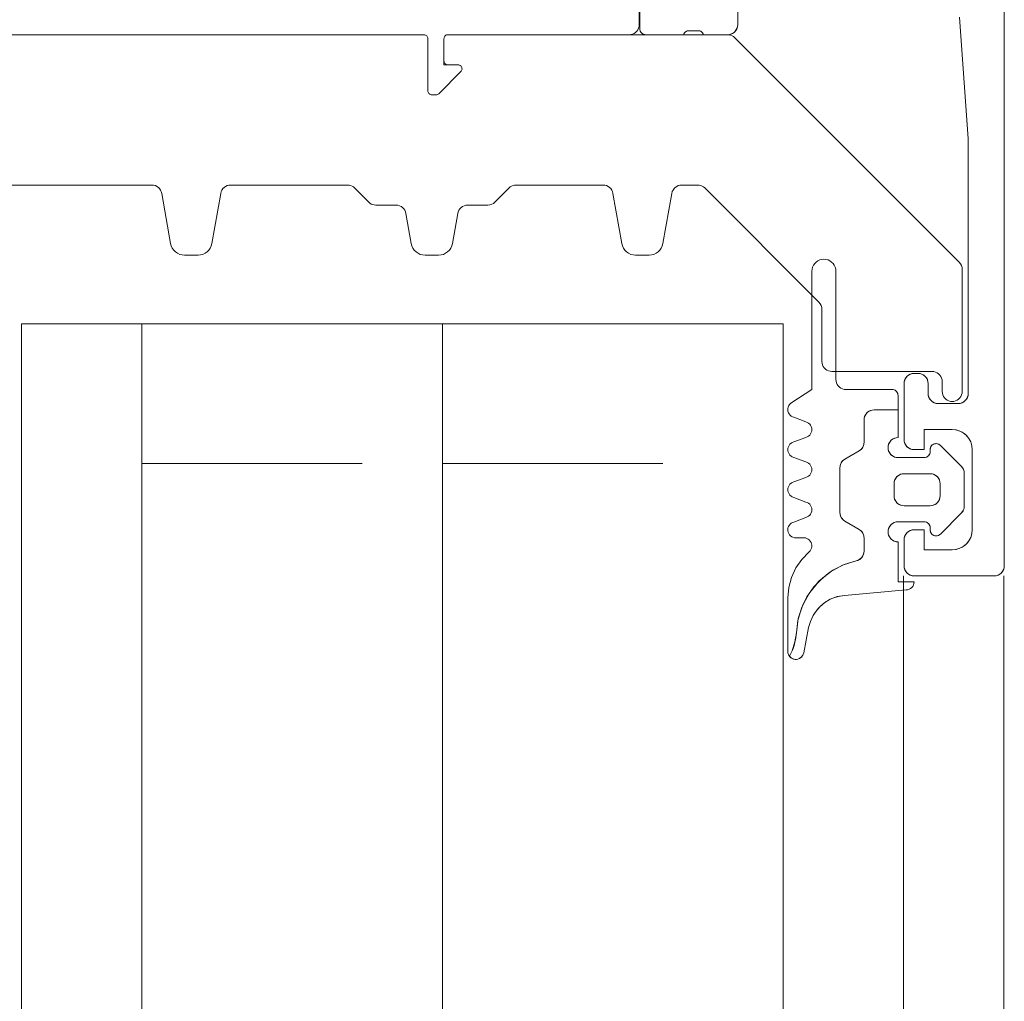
# Model space of a CAD drawing. Header units: metres. Extents: x 69 to 122.5, y -21.4 to -4.6.
# Tile 16 of 250: x 72.3733 to 72.4224, y -18.0636 to -18.0146. Entities that reach past the tile are written whole.
import ezdxf

# ---------------------------------------------------------------- set-up
doc = ezdxf.new("R2010")
doc.units = ezdxf.units.M
doc.header["$LTSCALE"] = 0.02
doc.linetypes.add('gestrichelt - 01', pattern=[2, 1, -1])
doc.layers.add('032_Metallarbeiten-Fenster', color=7, linetype='Continuous', lineweight=5)

msp = doc.modelspace()

# ---------------------------------------------------------------- linework, layer by layer
at = {"layer": '032_Metallarbeiten-Fenster', "linetype": 'gestrichelt - 01', "lineweight": 5}
for p, q in [((72.390387, -18.036715), (72.379387, -18.036715)), ((72.405387, -18.036715), (72.394387, -18.036715))]:
    msp.add_line(p, q, dxfattribs=at)
at = {"layer": '032_Metallarbeiten-Fenster', "color": 8, "linetype": 'gestrichelt - 01', "lineweight": 5, "true_color": 0x808080}
for p, q in [((72.417387, -18.042327), (72.417387, -18.994486)), ((72.422387, -18.042327), (72.422387, -18.995264))]:
    msp.add_line(p, q, dxfattribs=at)
at = {"layer": '032_Metallarbeiten-Fenster', "linetype": 'gestrichelt - 01', "lineweight": 5}
for points in [[(72.422416, -17.996827), (72.422416, -18.041827), (72.422416, -18.041827), (72.422408, -18.041914), (72.422386, -18.041998), (72.422349, -18.042077), (72.422299, -18.042149), (72.422237, -18.04221), (72.422166, -18.04226), (72.422087, -18.042297), (72.422003, -18.04232), (72.421916, -18.042327), (72.417916, -18.042327), (72.417916, -18.042327), (72.417829, -18.04232), (72.417745, -18.042297), (72.417666, -18.04226), (72.417594, -18.04221), (72.417533, -18.042149), (72.417483, -18.042077), (72.417446, -18.041998), (72.417423, -18.041914), (72.417416, -18.041827), (72.417416, -18.040527), (72.417416, -18.040527), (72.417423, -18.040441), (72.417446, -18.040356), (72.417483, -18.040277), (72.417533, -18.040206), (72.417594, -18.040144), (72.417666, -18.040094), (72.417745, -18.040058), (72.417829, -18.040035), (72.417916, -18.040027), (72.418416, -18.040027), (72.418416, -18.041027), (72.419816, -18.041027), (72.419816, -18.041027), (72.419989, -18.041012), (72.420158, -18.040967), (72.420316, -18.040893), (72.420459, -18.040793), (72.420582, -18.04067), (72.420682, -18.040527), (72.420756, -18.040369), (72.420801, -18.040201), (72.420816, -18.040027), (72.420816, -18.036027), (72.420816, -18.036027), (72.420801, -18.035854), (72.420756, -18.035685), (72.420682, -18.035527), (72.420582, -18.035385), (72.420459, -18.035261), (72.420316, -18.035161), (72.420158, -18.035088), (72.419989, -18.035043), (72.419816, -18.035027), (72.418416, -18.035027), (72.418416, -18.036027), (72.417916, -18.036027), (72.417916, -18.036027), (72.417829, -18.03602), (72.417745, -18.035997), (72.417666, -18.03596), (72.417594, -18.03591), (72.417533, -18.035849), (72.417483, -18.035777), (72.417446, -18.035698), (72.417423, -18.035614), (72.417416, -18.035527), (72.417416, -18.032727), (72.417416, -18.032727), (72.417423, -18.032641), (72.417446, -18.032556), (72.417483, -18.032477), (72.417533, -18.032406), (72.417594, -18.032344), (72.417666, -18.032294), (72.417745, -18.032258), (72.417829, -18.032235), (72.417916, -18.032227), (72.418116, -18.032227), (72.418116, -18.032227), (72.418203, -18.032235), (72.418287, -18.032258), (72.418366, -18.032294), (72.418437, -18.032344), (72.418499, -18.032406), (72.418549, -18.032477), (72.418586, -18.032556), (72.418608, -18.032641), (72.418616, -18.032727), (72.418616, -18.033227), (72.418616, -18.033227), (72.418623, -18.033314), (72.418646, -18.033398), (72.418683, -18.033477), (72.418733, -18.033549), (72.418794, -18.03361), (72.418866, -18.03366), (72.418945, -18.033697), (72.419029, -18.03372), (72.419116, -18.033727), (72.420116, -18.033727), (72.420116, -18.033727), (72.420203, -18.03372), (72.420287, -18.033697), (72.420366, -18.03366), (72.420437, -18.03361), (72.420499, -18.033549), (72.420549, -18.033477), (72.420586, -18.033398), (72.420608, -18.033314), (72.420616, -18.033227), (72.420616, -18.020527), (72.420182, -18.014456)], [(72.422416, -17.996827), (72.422416, -18.041827), (72.422406, -18.041925), (72.422378, -18.042019), (72.422332, -18.042105), (72.422269, -18.042181), (72.422194, -18.042243), (72.422107, -18.042289), (72.422013, -18.042318), (72.421916, -18.042327), (72.417916, -18.042327), (72.417818, -18.042318), (72.417724, -18.042289), (72.417638, -18.042243), (72.417562, -18.042181), (72.4175, -18.042105), (72.417454, -18.042019), (72.417425, -18.041925), (72.417416, -18.041827), (72.417416, -18.040527), (72.417425, -18.04043), (72.417454, -18.040336), (72.4175, -18.04025), (72.417562, -18.040174), (72.417638, -18.040112), (72.417724, -18.040065), (72.417818, -18.040037), (72.417916, -18.040027), (72.418416, -18.040027), (72.418416, -18.041027), (72.419816, -18.041027), (72.420011, -18.041008), (72.420199, -18.040951), (72.420371, -18.040859), (72.420523, -18.040734), (72.420647, -18.040583), (72.42074, -18.04041), (72.420797, -18.040222), (72.420816, -18.040027), (72.420816, -18.036027), (72.420797, -18.035832), (72.42074, -18.035645), (72.420647, -18.035472), (72.420523, -18.03532), (72.420371, -18.035196), (72.420199, -18.035104), (72.420011, -18.035047), (72.419816, -18.035027), (72.418416, -18.035027), (72.418416, -18.036027), (72.417916, -18.036027), (72.417818, -18.036018), (72.417724, -18.035989), (72.417638, -18.035943), (72.417562, -18.035881), (72.4175, -18.035805), (72.417454, -18.035719), (72.417425, -18.035625), (72.417416, -18.035527), (72.417416, -18.032727), (72.417425, -18.03263), (72.417454, -18.032536), (72.4175, -18.03245), (72.417562, -18.032374), (72.417638, -18.032312), (72.417724, -18.032265), (72.417818, -18.032237), (72.417916, -18.032227), (72.418116, -18.032227), (72.418213, -18.032237), (72.418307, -18.032265), (72.418394, -18.032312), (72.418469, -18.032374), (72.418532, -18.03245), (72.418578, -18.032536), (72.418606, -18.03263), (72.418616, -18.032727), (72.418616, -18.033227), (72.418625, -18.033325), (72.418654, -18.033419), (72.4187, -18.033505), (72.418762, -18.033581), (72.418838, -18.033643), (72.418924, -18.033689), (72.419018, -18.033718), (72.419116, -18.033727), (72.420116, -18.033727), (72.420213, -18.033718), (72.420307, -18.033689), (72.420394, -18.033643), (72.420469, -18.033581), (72.420532, -18.033505), (72.420578, -18.033419), (72.420606, -18.033325), (72.420616, -18.033227), (72.420616, -18.020527), (72.420182, -18.014456)], [(72.404206, -18.014017), (72.404206, -18.014827), (72.404206, -18.014827), (72.404198, -18.014914), (72.404176, -18.014998), (72.404139, -18.015077), (72.404089, -18.015149), (72.404027, -18.01521), (72.403956, -18.01526), (72.403877, -18.015297), (72.403793, -18.01532), (72.403706, -18.015327), (72.394666, -18.015327), (72.394666, -18.015327), (72.394631, -18.01533), (72.394597, -18.015339), (72.394566, -18.015354), (72.394537, -18.015374), (72.394513, -18.015399), (72.394493, -18.015427), (72.394478, -18.015459), (72.394469, -18.015493), (72.394466, -18.015527), (72.394466, -18.016627), (72.394466, -18.016627), (72.394469, -18.016662), (72.394478, -18.016696), (72.394493, -18.016727), (72.394513, -18.016756), (72.394537, -18.016781), (72.394566, -18.016801), (72.394597, -18.016815), (72.394631, -18.016824), (72.394666, -18.016827), (72.395166, -18.016827), (72.395166, -18.016827), (72.395202, -18.016831), (72.395237, -18.01684), (72.395269, -18.016856), (72.395298, -18.016878), (72.395323, -18.016904), (72.395343, -18.016934), (72.395357, -18.016968), (72.395364, -18.017003), (72.395365, -18.017039), (72.39536, -18.017075), (72.395348, -18.017109), (72.39533, -18.017141), (72.395307, -18.017169), (72.394207, -18.018269), (72.394207, -18.018269), (72.394177, -18.018294), (72.394142, -18.018312), (72.394105, -18.018324), (72.394066, -18.018327), (72.393866, -18.018327), (72.393866, -18.018327), (72.393831, -18.018324), (72.393797, -18.018315), (72.393766, -18.018301), (72.393737, -18.018281), (72.393713, -18.018256), (72.393693, -18.018227), (72.393678, -18.018196), (72.393669, -18.018162), (72.393666, -18.018127), (72.393666, -18.015527), (72.393666, -18.015527), (72.393662, -18.015488), (72.393651, -18.015451), (72.393632, -18.015416), (72.393607, -18.015386), (72.393577, -18.015361), (72.393542, -18.015343), (72.393505, -18.015331), (72.393466, -18.015327), (72.358866, -18.015327)], [(72.404206, -18.014017), (72.404206, -18.014827), (72.404206, -18.014827), (72.404198, -18.014914), (72.404176, -18.014998), (72.404139, -18.015077), (72.404089, -18.015149), (72.404027, -18.01521), (72.403956, -18.01526), (72.403877, -18.015297), (72.403793, -18.01532), (72.403706, -18.015327), (72.394666, -18.015327), (72.394666, -18.015327), (72.394631, -18.01533), (72.394597, -18.015339), (72.394566, -18.015354), (72.394537, -18.015374), (72.394513, -18.015399), (72.394493, -18.015427), (72.394478, -18.015459), (72.394469, -18.015493), (72.394466, -18.015527), (72.394466, -18.016627), (72.394466, -18.016627), (72.394469, -18.016662), (72.394478, -18.016696), (72.394493, -18.016727), (72.394513, -18.016756), (72.394537, -18.016781), (72.394566, -18.016801), (72.394597, -18.016815), (72.394631, -18.016824), (72.394666, -18.016827), (72.395166, -18.016827), (72.395166, -18.016827), (72.395202, -18.016831), (72.395237, -18.01684), (72.395269, -18.016856), (72.395298, -18.016878), (72.395323, -18.016904), (72.395343, -18.016934), (72.395357, -18.016968), (72.395364, -18.017003), (72.395365, -18.017039), (72.39536, -18.017075), (72.395348, -18.017109), (72.39533, -18.017141), (72.395307, -18.017169), (72.394207, -18.018269), (72.394207, -18.018269), (72.394177, -18.018294), (72.394142, -18.018312), (72.394105, -18.018324), (72.394066, -18.018327), (72.393866, -18.018327), (72.393866, -18.018327), (72.393831, -18.018324), (72.393797, -18.018315), (72.393766, -18.018301), (72.393737, -18.018281), (72.393713, -18.018256), (72.393693, -18.018227), (72.393678, -18.018196), (72.393669, -18.018162), (72.393666, -18.018127), (72.393666, -18.015527), (72.393666, -18.015527), (72.393662, -18.015488), (72.393651, -18.015451), (72.393632, -18.015416), (72.393607, -18.015386), (72.393577, -18.015361), (72.393542, -18.015343), (72.393505, -18.015331), (72.393466, -18.015327), (72.358866, -18.015327)], [(72.409116, -18.014027), (72.409116, -18.014827), (72.409116, -18.014827), (72.409108, -18.014914), (72.409086, -18.014998), (72.409049, -18.015077), (72.408999, -18.015149), (72.408937, -18.01521), (72.408866, -18.01526), (72.408787, -18.015297), (72.408703, -18.01532), (72.408616, -18.015327), (72.407416, -18.015327), (72.407416, -18.015327), (72.407397, -18.015279), (72.407369, -18.015235), (72.407333, -18.015197), (72.407291, -18.015167), (72.407245, -18.015144), (72.407194, -18.015131), (72.407143, -18.015127), (72.406689, -18.015127), (72.406689, -18.015127), (72.406637, -18.015131), (72.406587, -18.015144), (72.40654, -18.015167), (72.406498, -18.015197), (72.406463, -18.015235), (72.406435, -18.015279), (72.406416, -18.015327), (72.404536, -18.015327), (72.404536, -18.015327), (72.404484, -18.015323), (72.404433, -18.015309), (72.404386, -18.015287), (72.404343, -18.015257), (72.404306, -18.01522), (72.404276, -18.015177), (72.404254, -18.01513), (72.40424, -18.015079), (72.404236, -18.015027), (72.404236, -18.014047)], [(72.409116, -18.014027), (72.409116, -18.014827), (72.409106, -18.014925), (72.409078, -18.015019), (72.409032, -18.015105), (72.408969, -18.015181), (72.408894, -18.015243), (72.408807, -18.015289), (72.408713, -18.015318), (72.408616, -18.015327), (72.407416, -18.015327), (72.407399, -18.015285), (72.407376, -18.015246), (72.407347, -18.015211), (72.407313, -18.015181), (72.407274, -18.015157), (72.407232, -18.01514), (72.407188, -18.01513), (72.407143, -18.015127), (72.406689, -18.015127), (72.406644, -18.01513), (72.406599, -18.01514), (72.406557, -18.015157), (72.406519, -18.015181), (72.406484, -18.015211), (72.406455, -18.015246), (72.406432, -18.015285), (72.406416, -18.015327), (72.404536, -18.015327), (72.404477, -18.015322), (72.404421, -18.015305), (72.404369, -18.015277), (72.404324, -18.01524), (72.404286, -18.015194), (72.404259, -18.015142), (72.404242, -18.015086), (72.404236, -18.015027), (72.404236, -18.014047)], [(72.358866, -18.015327), (72.393466, -18.015327), (72.393466, -18.015327), (72.393505, -18.015331), (72.393542, -18.015343), (72.393577, -18.015361), (72.393607, -18.015386), (72.393632, -18.015416), (72.393651, -18.015451), (72.393662, -18.015488), (72.393666, -18.015527), (72.393666, -18.018127), (72.393666, -18.018127), (72.393669, -18.018162), (72.393678, -18.018196), (72.393693, -18.018227), (72.393713, -18.018256), (72.393737, -18.018281), (72.393766, -18.018301), (72.393797, -18.018315), (72.393831, -18.018324), (72.393866, -18.018327), (72.394066, -18.018327), (72.394066, -18.018327), (72.394105, -18.018324), (72.394142, -18.018312), (72.394177, -18.018294), (72.394207, -18.018269), (72.395307, -18.017169), (72.395307, -18.017169), (72.39533, -18.017141), (72.395348, -18.017109), (72.39536, -18.017075), (72.395365, -18.017039), (72.395364, -18.017003), (72.395357, -18.016968), (72.395343, -18.016934), (72.395323, -18.016904), (72.395298, -18.016878), (72.395269, -18.016856), (72.395237, -18.01684), (72.395202, -18.016831), (72.395166, -18.016827), (72.394466, -18.016827), (72.394466, -18.015527), (72.394466, -18.015527), (72.394469, -18.015493), (72.394478, -18.015459), (72.394493, -18.015427), (72.394513, -18.015399), (72.394537, -18.015374), (72.394566, -18.015354), (72.394597, -18.015339), (72.394631, -18.01533), (72.394666, -18.015327), (72.40861, -18.015327), (72.40861, -18.015327), (72.408688, -18.015334), (72.408765, -18.015352), (72.408837, -18.015382), (72.408904, -18.015423), (72.408964, -18.015474), (72.420171, -18.026681), (72.420171, -18.026681), (72.420233, -18.026757), (72.420279, -18.026843), (72.420308, -18.026937), (72.420317, -18.027034), (72.420317, -18.033127), (72.420317, -18.033127), (72.42031, -18.033214), (72.420287, -18.033298), (72.42025, -18.033377), (72.4202, -18.033449), (72.420139, -18.03351), (72.420067, -18.03356), (72.419988, -18.033597), (72.419904, -18.03362), (72.419817, -18.033627), (72.419817, -18.033627), (72.41973, -18.03362), (72.419646, -18.033597), (72.419567, -18.03356), (72.419496, -18.03351), (72.419434, -18.033449), (72.419384, -18.033377), (72.419347, -18.033298), (72.419325, -18.033214), (72.419317, -18.033127), (72.419317, -18.032627), (72.419317, -18.032627), (72.41931, -18.03254), (72.419287, -18.032456), (72.41925, -18.032377), (72.4192, -18.032306), (72.419139, -18.032244), (72.419067, -18.032194), (72.418988, -18.032157), (72.418904, -18.032135), (72.418817, -18.032127), (72.413817, -18.032127), (72.413817, -18.032127), (72.41373, -18.03212), (72.413646, -18.032097), (72.413567, -18.03206), (72.413496, -18.03201), (72.413434, -18.031949), (72.413384, -18.031877), (72.413347, -18.031798), (72.413325, -18.031714), (72.413317, -18.031627), (72.413317, -18.029027), (72.413317, -18.029027), (72.413308, -18.028929), (72.413279, -18.028836), (72.413233, -18.028749), (72.413171, -18.028673), (72.407471, -18.022974), (72.407471, -18.022974), (72.407412, -18.022923), (72.407345, -18.022882), (72.407272, -18.022852), (72.407196, -18.022834), (72.407118, -18.022827), (72.406324, -18.022827), (72.406324, -18.022827), (72.406237, -18.022835), (72.406153, -18.022858), (72.406074, -18.022894), (72.406002, -18.022944), (72.405941, -18.023006), (72.405891, -18.023077), (72.405854, -18.023156), (72.405831, -18.023241), (72.405389, -18.025749), (72.405389, -18.025749), (72.405357, -18.025867), (72.405306, -18.025977), (72.405236, -18.026077), (72.40515, -18.026164), (72.40505, -18.026234), (72.404939, -18.026285), (72.404821, -18.026317), (72.4047, -18.026327), (72.404022, -18.026327), (72.404022, -18.026327), (72.4039, -18.026317), (72.403782, -18.026285), (72.403672, -18.026234), (72.403572, -18.026164), (72.403485, -18.026077), (72.403415, -18.025977), (72.403364, -18.025867), (72.403332, -18.025749), (72.40289, -18.023241), (72.40289, -18.023241), (72.402867, -18.023156), (72.402831, -18.023077), (72.402781, -18.023006), (72.402719, -18.022944), (72.402648, -18.022894), (72.402569, -18.022858), (72.402484, -18.022835), (72.402398, -18.022827), (72.398068, -18.022827), (72.398068, -18.022827), (72.39799, -18.022834), (72.397913, -18.022852), (72.397841, -18.022882), (72.397774, -18.022923), (72.397714, -18.022974), (72.397007, -18.023681), (72.397007, -18.023681), (72.396931, -18.023743), (72.396845, -18.023789), (72.396751, -18.023818), (72.396654, -18.023827), (72.395647, -18.023827), (72.395647, -18.023827), (72.39556, -18.023835), (72.395476, -18.023858), (72.395397, -18.023894), (72.395326, -18.023944), (72.395264, -18.024006), (72.395214, -18.024077), (72.395177, -18.024156), (72.395155, -18.024241), (72.394889, -18.025749), (72.394889, -18.025749), (72.394857, -18.025867), (72.394806, -18.025977), (72.394736, -18.026077), (72.39465, -18.026164), (72.39455, -18.026234), (72.394439, -18.026285), (72.394321, -18.026317), (72.3942, -18.026327), (72.393522, -18.026327), (72.393522, -18.026327), (72.3934, -18.026317), (72.393282, -18.026285), (72.393172, -18.026234), (72.393072, -18.026164), (72.392985, -18.026077), (72.392915, -18.025977), (72.392864, -18.025867), (72.392832, -18.025749), (72.392566, -18.024241), (72.392566, -18.024241), (72.392544, -18.024156), (72.392507, -18.024077), (72.392457, -18.024006), (72.392395, -18.023944), (72.392324, -18.023894), (72.392245, -18.023858), (72.392161, -18.023835), (72.392074, -18.023827), (72.391068, -18.023827), (72.391068, -18.023827), (72.39099, -18.023821), (72.390913, -18.023803), (72.390841, -18.023773), (72.390774, -18.023732), (72.390714, -18.023681), (72.390007, -18.022974), (72.390007, -18.022974), (72.389947, -18.022923), (72.389881, -18.022882), (72.389808, -18.022852), (72.389732, -18.022834), (72.389654, -18.022827), (72.383824, -18.022827), (72.383824, -18.022827), (72.383737, -18.022835), (72.383653, -18.022858), (72.383574, -18.022894), (72.383502, -18.022944), (72.383441, -18.023006), (72.383391, -18.023077), (72.383354, -18.023156), (72.383331, -18.023241), (72.382889, -18.025749), (72.382889, -18.025749), (72.382857, -18.025867), (72.382806, -18.025977), (72.382736, -18.026077), (72.38265, -18.026164), (72.38255, -18.026234), (72.382439, -18.026285), (72.382321, -18.026317), (72.3822, -18.026327), (72.381522, -18.026327), (72.381522, -18.026327), (72.3814, -18.026317), (72.381282, -18.026285), (72.381172, -18.026234), (72.381072, -18.026164), (72.380985, -18.026077), (72.380915, -18.025977), (72.380864, -18.025867), (72.380832, -18.025749), (72.38039, -18.023241), (72.38039, -18.023241), (72.380367, -18.023156), (72.380331, -18.023077), (72.380281, -18.023006), (72.380219, -18.022944), (72.380148, -18.022894), (72.380069, -18.022858), (72.379984, -18.022835), (72.379898, -18.022827), (72.371824, -18.022827)], [(72.358866, -18.015327), (72.393466, -18.015327), (72.393466, -18.015327), (72.393505, -18.015331), (72.393542, -18.015343), (72.393577, -18.015361), (72.393607, -18.015386), (72.393632, -18.015416), (72.393651, -18.015451), (72.393662, -18.015488), (72.393666, -18.015527), (72.393666, -18.018127), (72.393666, -18.018127), (72.393669, -18.018162), (72.393678, -18.018196), (72.393693, -18.018227), (72.393713, -18.018256), (72.393737, -18.018281), (72.393766, -18.018301), (72.393797, -18.018315), (72.393831, -18.018324), (72.393866, -18.018327), (72.394066, -18.018327), (72.394066, -18.018327), (72.394105, -18.018324), (72.394142, -18.018312), (72.394177, -18.018294), (72.394207, -18.018269), (72.395307, -18.017169), (72.395307, -18.017169), (72.39533, -18.017141), (72.395348, -18.017109), (72.39536, -18.017075), (72.395365, -18.017039), (72.395364, -18.017003), (72.395357, -18.016968), (72.395343, -18.016934), (72.395323, -18.016904), (72.395298, -18.016878), (72.395269, -18.016856), (72.395237, -18.01684), (72.395202, -18.016831), (72.395166, -18.016827), (72.394466, -18.016827), (72.394466, -18.015527), (72.394466, -18.015527), (72.394469, -18.015493), (72.394478, -18.015459), (72.394493, -18.015427), (72.394513, -18.015399), (72.394537, -18.015374), (72.394566, -18.015354), (72.394597, -18.015339), (72.394631, -18.01533), (72.394666, -18.015327), (72.40861, -18.015327), (72.40861, -18.015327), (72.408688, -18.015334), (72.408765, -18.015352), (72.408837, -18.015382), (72.408904, -18.015423), (72.408964, -18.015474), (72.420171, -18.026681), (72.420171, -18.026681), (72.420233, -18.026757), (72.420279, -18.026843), (72.420308, -18.026937), (72.420317, -18.027034), (72.420317, -18.033127), (72.420317, -18.033127), (72.42031, -18.033214), (72.420287, -18.033298), (72.42025, -18.033377), (72.4202, -18.033449), (72.420139, -18.03351), (72.420067, -18.03356), (72.419988, -18.033597), (72.419904, -18.03362), (72.419817, -18.033627), (72.419817, -18.033627), (72.41973, -18.03362), (72.419646, -18.033597), (72.419567, -18.03356), (72.419496, -18.03351), (72.419434, -18.033449), (72.419384, -18.033377), (72.419347, -18.033298), (72.419325, -18.033214), (72.419317, -18.033127), (72.419317, -18.032627), (72.419317, -18.032627), (72.41931, -18.03254), (72.419287, -18.032456), (72.41925, -18.032377), (72.4192, -18.032306), (72.419139, -18.032244), (72.419067, -18.032194), (72.418988, -18.032157), (72.418904, -18.032135), (72.418817, -18.032127), (72.413817, -18.032127), (72.413817, -18.032127), (72.41373, -18.03212), (72.413646, -18.032097), (72.413567, -18.03206), (72.413496, -18.03201), (72.413434, -18.031949), (72.413384, -18.031877), (72.413347, -18.031798), (72.413325, -18.031714), (72.413317, -18.031627), (72.413317, -18.029027), (72.413317, -18.029027), (72.413308, -18.028929), (72.413279, -18.028836), (72.413233, -18.028749), (72.413171, -18.028673), (72.407471, -18.022974), (72.407471, -18.022974), (72.407412, -18.022923), (72.407345, -18.022882), (72.407272, -18.022852), (72.407196, -18.022834), (72.407118, -18.022827), (72.406324, -18.022827), (72.406324, -18.022827), (72.406237, -18.022835), (72.406153, -18.022858), (72.406074, -18.022894), (72.406002, -18.022944), (72.405941, -18.023006), (72.405891, -18.023077), (72.405854, -18.023156), (72.405831, -18.023241), (72.405389, -18.025749), (72.405389, -18.025749), (72.405357, -18.025867), (72.405306, -18.025977), (72.405236, -18.026077), (72.40515, -18.026164), (72.40505, -18.026234), (72.404939, -18.026285), (72.404821, -18.026317), (72.4047, -18.026327), (72.404022, -18.026327), (72.404022, -18.026327), (72.4039, -18.026317), (72.403782, -18.026285), (72.403672, -18.026234), (72.403572, -18.026164), (72.403485, -18.026077), (72.403415, -18.025977), (72.403364, -18.025867), (72.403332, -18.025749), (72.40289, -18.023241), (72.40289, -18.023241), (72.402867, -18.023156), (72.402831, -18.023077), (72.402781, -18.023006), (72.402719, -18.022944), (72.402648, -18.022894), (72.402569, -18.022858), (72.402484, -18.022835), (72.402398, -18.022827), (72.398068, -18.022827), (72.398068, -18.022827), (72.39799, -18.022834), (72.397913, -18.022852), (72.397841, -18.022882), (72.397774, -18.022923), (72.397714, -18.022974), (72.397007, -18.023681), (72.397007, -18.023681), (72.396931, -18.023743), (72.396845, -18.023789), (72.396751, -18.023818), (72.396654, -18.023827), (72.395647, -18.023827), (72.395647, -18.023827), (72.39556, -18.023835), (72.395476, -18.023858), (72.395397, -18.023894), (72.395326, -18.023944), (72.395264, -18.024006), (72.395214, -18.024077), (72.395177, -18.024156), (72.395155, -18.024241), (72.394889, -18.025749), (72.394889, -18.025749), (72.394857, -18.025867), (72.394806, -18.025977), (72.394736, -18.026077), (72.39465, -18.026164), (72.39455, -18.026234), (72.394439, -18.026285), (72.394321, -18.026317), (72.3942, -18.026327), (72.393522, -18.026327), (72.393522, -18.026327), (72.3934, -18.026317), (72.393282, -18.026285), (72.393172, -18.026234), (72.393072, -18.026164), (72.392985, -18.026077), (72.392915, -18.025977), (72.392864, -18.025867), (72.392832, -18.025749), (72.392566, -18.024241), (72.392566, -18.024241), (72.392544, -18.024156), (72.392507, -18.024077), (72.392457, -18.024006), (72.392395, -18.023944), (72.392324, -18.023894), (72.392245, -18.023858), (72.392161, -18.023835), (72.392074, -18.023827), (72.391068, -18.023827), (72.391068, -18.023827), (72.39099, -18.023821), (72.390913, -18.023803), (72.390841, -18.023773), (72.390774, -18.023732), (72.390714, -18.023681), (72.390007, -18.022974), (72.390007, -18.022974), (72.389947, -18.022923), (72.389881, -18.022882), (72.389808, -18.022852), (72.389732, -18.022834), (72.389654, -18.022827), (72.383824, -18.022827), (72.383824, -18.022827), (72.383737, -18.022835), (72.383653, -18.022858), (72.383574, -18.022894), (72.383502, -18.022944), (72.383441, -18.023006), (72.383391, -18.023077), (72.383354, -18.023156), (72.383331, -18.023241), (72.382889, -18.025749), (72.382889, -18.025749), (72.382857, -18.025867), (72.382806, -18.025977), (72.382736, -18.026077), (72.38265, -18.026164), (72.38255, -18.026234), (72.382439, -18.026285), (72.382321, -18.026317), (72.3822, -18.026327), (72.381522, -18.026327), (72.381522, -18.026327), (72.3814, -18.026317), (72.381282, -18.026285), (72.381172, -18.026234), (72.381072, -18.026164), (72.380985, -18.026077), (72.380915, -18.025977), (72.380864, -18.025867), (72.380832, -18.025749), (72.38039, -18.023241), (72.38039, -18.023241), (72.380367, -18.023156), (72.380331, -18.023077), (72.380281, -18.023006), (72.380219, -18.022944), (72.380148, -18.022894), (72.380069, -18.022858), (72.379984, -18.022835), (72.379898, -18.022827), (72.371824, -18.022827)], [(72.411387, -19.009327), (72.411387, -18.029754), (72.373387, -18.029754), (72.373387, -19.009327)], [(72.417116, -18.034048), (72.415918, -18.034048), (72.415918, -18.034048), (72.415831, -18.034056), (72.415747, -18.034078), (72.415668, -18.034115), (72.415597, -18.034165), (72.415535, -18.034227), (72.415485, -18.034298), (72.415448, -18.034377), (72.415426, -18.034461), (72.415418, -18.034548), (72.415418, -18.035659), (72.415418, -18.035659), (72.415411, -18.035746), (72.415388, -18.03583), (72.415351, -18.035909), (72.415301, -18.035981), (72.41524, -18.036042), (72.415168, -18.036092), (72.414468, -18.036497), (72.414468, -18.036497), (72.414397, -18.036547), (72.414335, -18.036608), (72.414285, -18.03668), (72.414248, -18.036759), (72.414226, -18.036843), (72.414218, -18.03693), (72.414218, -18.039167), (72.414218, -18.039167), (72.414226, -18.039253), (72.414248, -18.039338), (72.414285, -18.039417), (72.414335, -18.039488), (72.414397, -18.03955), (72.414468, -18.0396), (72.415168, -18.040004), (72.415168, -18.040004), (72.41524, -18.040054), (72.415301, -18.040115), (72.415351, -18.040187), (72.415388, -18.040266), (72.415411, -18.04035), (72.415418, -18.040437), (72.415418, -18.041088), (72.415418, -18.041088), (72.415409, -18.041185), (72.415381, -18.041277), (72.415336, -18.041363), (72.415275, -18.041439), (72.415201, -18.041501), (72.415116, -18.041548), (72.415023, -18.041577), (72.415023, -18.041577), (72.414343, -18.041799), (72.413716, -18.042144), (72.413164, -18.0426), (72.412708, -18.043151), (72.412363, -18.043778), (72.412141, -18.044458), (72.41205, -18.045168), (72.41205, -18.045168), (72.411974, -18.045624), (72.411838, -18.046066), (72.411701, -18.046338)]]:
    msp.add_lwpolyline(points, dxfattribs=at)
for points in [[(72.417116, -18.033327), (72.417111, -18.033275), (72.417098, -18.033225), (72.417076, -18.033177), (72.417046, -18.033135), (72.417009, -18.033098), (72.416966, -18.033068), (72.416918, -18.033046), (72.416868, -18.033032), (72.416816, -18.033027), (72.414516, -18.033027), (72.414516, -18.033027), (72.41443, -18.03302), (72.414345, -18.032997), (72.414266, -18.03296), (72.414195, -18.03291), (72.414133, -18.032849), (72.414083, -18.032777), (72.414047, -18.032698), (72.414024, -18.032614), (72.414016, -18.032527), (72.414016, -18.027127), (72.414016, -18.027127), (72.414007, -18.027023), (72.41398, -18.026922), (72.413936, -18.026827), (72.413876, -18.026741), (72.413802, -18.026668), (72.413716, -18.026608), (72.413622, -18.026563), (72.413521, -18.026536), (72.413416, -18.026527), (72.413416, -18.026527), (72.413312, -18.026536), (72.413211, -18.026563), (72.413116, -18.026608), (72.413031, -18.026668), (72.412957, -18.026741), (72.412897, -18.026827), (72.412853, -18.026922), (72.412826, -18.027023), (72.412816, -18.027127), (72.412816, -18.033027), (72.411816, -18.033681), (72.411816, -18.033681), (72.411757, -18.033723), (72.411706, -18.033774), (72.411666, -18.033834), (72.411637, -18.033901), (72.41162, -18.033971), (72.411616, -18.034044), (72.411626, -18.034115), (72.411648, -18.034184), (72.411682, -18.034248), (72.411728, -18.034305), (72.411782, -18.034352), (72.411845, -18.034389), (72.411912, -18.034414), (72.41252, -18.034641), (72.41252, -18.034641), (72.41259, -18.034667), (72.412654, -18.034706), (72.412709, -18.034755), (72.412755, -18.034815), (72.412788, -18.034881), (72.412809, -18.034953), (72.412816, -18.035027), (72.412816, -18.035027), (72.412809, -18.035102), (72.412788, -18.035174), (72.412755, -18.03524), (72.412709, -18.035299), (72.412654, -18.035349), (72.41259, -18.035388), (72.41252, -18.035414), (72.411912, -18.035641), (72.411912, -18.035641), (72.411842, -18.035667), (72.411778, -18.035706), (72.411723, -18.035755), (72.411677, -18.035815), (72.411644, -18.035881), (72.411623, -18.035953), (72.411616, -18.036027), (72.411616, -18.036027), (72.411623, -18.036102), (72.411644, -18.036174), (72.411677, -18.03624), (72.411723, -18.036299), (72.411778, -18.036349), (72.411842, -18.036388), (72.411912, -18.036414), (72.41252, -18.036641), (72.41252, -18.036641), (72.41259, -18.036667), (72.412654, -18.036706), (72.412709, -18.036755), (72.412755, -18.036815), (72.412788, -18.036881), (72.412809, -18.036953), (72.412816, -18.037027), (72.412816, -18.037027), (72.412809, -18.037102), (72.412788, -18.037174), (72.412755, -18.03724), (72.412709, -18.037299), (72.412654, -18.037349), (72.41259, -18.037388), (72.41252, -18.037414), (72.411912, -18.037641), (72.411912, -18.037641), (72.411842, -18.037667), (72.411778, -18.037706), (72.411723, -18.037755), (72.411677, -18.037815), (72.411644, -18.037881), (72.411623, -18.037953), (72.411616, -18.038027), (72.411616, -18.038027), (72.411623, -18.038102), (72.411644, -18.038174), (72.411677, -18.03824), (72.411723, -18.038299), (72.411778, -18.038349), (72.411842, -18.038388), (72.411912, -18.038414), (72.41252, -18.038641), (72.41252, -18.038641), (72.41259, -18.038667), (72.412654, -18.038706), (72.412709, -18.038755), (72.412755, -18.038815), (72.412788, -18.038881), (72.412809, -18.038953), (72.412816, -18.039027), (72.412816, -18.039027), (72.412809, -18.039102), (72.412788, -18.039174), (72.412755, -18.03924), (72.412709, -18.039299), (72.412654, -18.039349), (72.41259, -18.039388), (72.41252, -18.039414), (72.411912, -18.039641), (72.411912, -18.039641), (72.411845, -18.039666), (72.411783, -18.039702), (72.411729, -18.039749), (72.411683, -18.039805), (72.411649, -18.039868), (72.411626, -18.039937), (72.411616, -18.040008), (72.411619, -18.04008), (72.411619, -18.04008), (72.411635, -18.04015), (72.411663, -18.040216), (72.411703, -18.040276), (72.411752, -18.040328), (72.41181, -18.04037), (72.411875, -18.040402), (72.411944, -18.040421), (72.412016, -18.040427), (72.412416, -18.040427), (72.412416, -18.040427), (72.412491, -18.040434), (72.412563, -18.040455), (72.412629, -18.040489), (72.412689, -18.040535), (72.412738, -18.040591), (72.412777, -18.040655), (72.412803, -18.040725), (72.412815, -18.040799), (72.412813, -18.040874), (72.412798, -18.040947), (72.412769, -18.041016), (72.412727, -18.041079), (72.412675, -18.041132), (72.412675, -18.041132), (72.412309, -18.041502), (72.412013, -18.041928), (72.411795, -18.0424), (72.411661, -18.042902), (72.411616, -18.04342), (72.411616, -18.046092), (72.411616, -18.046092), (72.411623, -18.046165), (72.411643, -18.046236), (72.411675, -18.046302), (72.41172, -18.046361), (72.411774, -18.046411), (72.411836, -18.04645), (72.411905, -18.046476), (72.411977, -18.04649), (72.411977, -18.04649), (72.412051, -18.046491), (72.412123, -18.046477), (72.412192, -18.046451), (72.412255, -18.046413), (72.41231, -18.046363), (72.412355, -18.046305), (72.412388, -18.046239), (72.412409, -18.046168), (72.412654, -18.044907), (72.412654, -18.044907), (72.412757, -18.044554), (72.412924, -18.044225), (72.413148, -18.043932), (72.413421, -18.043686), (72.413736, -18.043494), (72.41408, -18.043363), (72.414442, -18.043297), (72.417516, -18.043027), (72.417516, -18.043027), (72.417594, -18.04302), (72.417669, -18.042997), (72.417738, -18.04296), (72.417799, -18.04291), (72.417848, -18.04285), (72.417885, -18.04278), (72.417908, -18.042705), (72.417916, -18.042627), (72.417116, -18.042627), (72.417116, -18.040627), (72.417116, -18.040627), (72.417029, -18.04062), (72.416945, -18.040597), (72.416866, -18.04056), (72.416794, -18.04051), (72.416733, -18.040449), (72.416683, -18.040377), (72.416646, -18.040298), (72.416623, -18.040214), (72.416616, -18.040127), (72.416616, -18.040127), (72.416623, -18.040041), (72.416646, -18.039956), (72.416683, -18.039877), (72.416733, -18.039806), (72.416794, -18.039744), (72.416866, -18.039694), (72.416945, -18.039658), (72.417029, -18.039635), (72.417116, -18.039627), (72.418416, -18.039627), (72.418416, -18.039627), (72.418468, -18.039632), (72.418518, -18.039645), (72.418566, -18.039668), (72.418609, -18.039698), (72.418646, -18.039735), (72.418676, -18.039777), (72.418698, -18.039825), (72.418711, -18.039875), (72.418716, -18.039927), (72.418716, -18.040027), (72.418716, -18.040027), (72.418722, -18.040086), (72.418739, -18.040142), (72.418766, -18.040194), (72.418804, -18.04024), (72.418849, -18.040277), (72.418901, -18.040305), (72.418957, -18.040322), (72.419016, -18.040327), (72.419074, -18.040322), (72.419131, -18.040305), (72.419182, -18.040277), (72.419228, -18.04024), (72.420269, -18.039199), (72.420269, -18.039199), (72.42032, -18.039139), (72.420361, -18.039072), (72.420391, -18.039), (72.42041, -18.038924), (72.420416, -18.038845), (72.420416, -18.037209), (72.420416, -18.037209), (72.42041, -18.037131), (72.420391, -18.037055), (72.420361, -18.036982), (72.42032, -18.036915), (72.420269, -18.036856), (72.419228, -18.035815), (72.419228, -18.035815), (72.419186, -18.035781), (72.419139, -18.035754), (72.419088, -18.035736), (72.419034, -18.035728), (72.41898, -18.03573), (72.418927, -18.035741), (72.418876, -18.035762), (72.418831, -18.035791), (72.418791, -18.035828), (72.418759, -18.035872), (72.418735, -18.035921), (72.418721, -18.035973), (72.418716, -18.036027), (72.418716, -18.036127), (72.418716, -18.036127), (72.418711, -18.03618), (72.418698, -18.03623), (72.418676, -18.036277), (72.418646, -18.03632), (72.418609, -18.036357), (72.418566, -18.036387), (72.418518, -18.036409), (72.418468, -18.036423), (72.418416, -18.036427), (72.417116, -18.036427), (72.417116, -18.036427), (72.417029, -18.03642), (72.416945, -18.036397), (72.416866, -18.03636), (72.416794, -18.03631), (72.416733, -18.036249), (72.416683, -18.036177), (72.416646, -18.036098), (72.416623, -18.036014), (72.416616, -18.035927), (72.416616, -18.035927), (72.416623, -18.035841), (72.416646, -18.035756), (72.416683, -18.035677), (72.416733, -18.035606), (72.416794, -18.035544), (72.416866, -18.035494), (72.416945, -18.035458), (72.417029, -18.035435), (72.417116, -18.035427)], [(72.412675, -18.041132), (72.412309, -18.041502), (72.412013, -18.041928), (72.411795, -18.0424), (72.411661, -18.042902), (72.411616, -18.04342), (72.411616, -18.046093), (72.411616, -18.046093), (72.411622, -18.046159), (72.411638, -18.046223), (72.411664, -18.046283), (72.411701, -18.046338), (72.411838, -18.046066), (72.411838, -18.046066), (72.411974, -18.045624), (72.41205, -18.045168), (72.41205, -18.045168), (72.412141, -18.044457), (72.412364, -18.043776), (72.41271, -18.043148), (72.413168, -18.042597), (72.413721, -18.04214), (72.414349, -18.041796), (72.415031, -18.041575), (72.415031, -18.041575), (72.415122, -18.041545), (72.415205, -18.041497), (72.415278, -18.041435), (72.415338, -18.04136), (72.415382, -18.041275), (72.415409, -18.041183), (72.415418, -18.041088), (72.415418, -18.040437), (72.415418, -18.040437), (72.415411, -18.04035), (72.415388, -18.040266), (72.415351, -18.040187), (72.415301, -18.040115), (72.41524, -18.040054), (72.415168, -18.040004), (72.414468, -18.0396), (72.414468, -18.0396), (72.414397, -18.03955), (72.414335, -18.039488), (72.414285, -18.039417), (72.414248, -18.039338), (72.414226, -18.039253), (72.414218, -18.039167), (72.414218, -18.03693), (72.414218, -18.03693), (72.414226, -18.036843), (72.414248, -18.036759), (72.414285, -18.03668), (72.414335, -18.036608), (72.414397, -18.036547), (72.414468, -18.036497), (72.415168, -18.036092), (72.415168, -18.036092), (72.41524, -18.036042), (72.415301, -18.035981), (72.415351, -18.035909), (72.415388, -18.03583), (72.415411, -18.035746), (72.415418, -18.035659), (72.415418, -18.034548), (72.415418, -18.034548), (72.415426, -18.034461), (72.415448, -18.034377), (72.415485, -18.034298), (72.415535, -18.034227), (72.415597, -18.034165), (72.415668, -18.034115), (72.415747, -18.034078), (72.415831, -18.034056), (72.415918, -18.034048), (72.417116, -18.034048), (72.417116, -18.033327), (72.417116, -18.033327), (72.417111, -18.033275), (72.417098, -18.033225), (72.417076, -18.033177), (72.417046, -18.033135), (72.417009, -18.033098), (72.416966, -18.033068), (72.416918, -18.033046), (72.416868, -18.033032), (72.416816, -18.033027), (72.414516, -18.033027), (72.414516, -18.033027), (72.41443, -18.03302), (72.414345, -18.032997), (72.414266, -18.03296), (72.414195, -18.03291), (72.414133, -18.032849), (72.414083, -18.032777), (72.414047, -18.032698), (72.414024, -18.032614), (72.414016, -18.032527), (72.414016, -18.027127), (72.414016, -18.027127), (72.414007, -18.027023), (72.41398, -18.026922), (72.413936, -18.026827), (72.413876, -18.026741), (72.413802, -18.026668), (72.413716, -18.026608), (72.413622, -18.026563), (72.413521, -18.026536), (72.413416, -18.026527), (72.413416, -18.026527), (72.413312, -18.026536), (72.413211, -18.026563), (72.413116, -18.026608), (72.413031, -18.026668), (72.412957, -18.026741), (72.412897, -18.026827), (72.412853, -18.026922), (72.412826, -18.027023), (72.412816, -18.027127), (72.412816, -18.033027), (72.411816, -18.033681), (72.411816, -18.033681), (72.411757, -18.033723), (72.411706, -18.033774), (72.411666, -18.033834), (72.411637, -18.033901), (72.41162, -18.033971), (72.411616, -18.034044), (72.411626, -18.034115), (72.411648, -18.034184), (72.411682, -18.034248), (72.411728, -18.034305), (72.411782, -18.034352), (72.411845, -18.034389), (72.411912, -18.034414), (72.41252, -18.034641), (72.41252, -18.034641), (72.41259, -18.034667), (72.412654, -18.034706), (72.412709, -18.034755), (72.412755, -18.034815), (72.412788, -18.034881), (72.412809, -18.034953), (72.412816, -18.035027), (72.412816, -18.035027), (72.412809, -18.035102), (72.412788, -18.035174), (72.412755, -18.03524), (72.412709, -18.035299), (72.412654, -18.035349), (72.41259, -18.035388), (72.41252, -18.035414), (72.411912, -18.035641), (72.411912, -18.035641), (72.411842, -18.035667), (72.411778, -18.035706), (72.411723, -18.035755), (72.411677, -18.035815), (72.411644, -18.035881), (72.411623, -18.035953), (72.411616, -18.036027), (72.411616, -18.036027), (72.411623, -18.036102), (72.411644, -18.036174), (72.411677, -18.03624), (72.411723, -18.036299), (72.411778, -18.036349), (72.411842, -18.036388), (72.411912, -18.036414), (72.41252, -18.036641), (72.41252, -18.036641), (72.41259, -18.036667), (72.412654, -18.036706), (72.412709, -18.036755), (72.412755, -18.036815), (72.412788, -18.036881), (72.412809, -18.036953), (72.412816, -18.037027), (72.412816, -18.037027), (72.412809, -18.037102), (72.412788, -18.037174), (72.412755, -18.03724), (72.412709, -18.037299), (72.412654, -18.037349), (72.41259, -18.037388), (72.41252, -18.037414), (72.411912, -18.037641), (72.411912, -18.037641), (72.411842, -18.037667), (72.411778, -18.037706), (72.411723, -18.037755), (72.411677, -18.037815), (72.411644, -18.037881), (72.411623, -18.037953), (72.411616, -18.038027), (72.411616, -18.038027), (72.411623, -18.038102), (72.411644, -18.038174), (72.411677, -18.03824), (72.411723, -18.038299), (72.411778, -18.038349), (72.411842, -18.038388), (72.411912, -18.038414), (72.41252, -18.038641), (72.41252, -18.038641), (72.41259, -18.038667), (72.412654, -18.038706), (72.412709, -18.038755), (72.412755, -18.038815), (72.412788, -18.038881), (72.412809, -18.038953), (72.412816, -18.039027), (72.412816, -18.039027), (72.412809, -18.039102), (72.412788, -18.039174), (72.412755, -18.03924), (72.412709, -18.039299), (72.412654, -18.039349), (72.41259, -18.039388), (72.41252, -18.039414), (72.411912, -18.039641), (72.411912, -18.039641), (72.411845, -18.039666), (72.411783, -18.039702), (72.411729, -18.039749), (72.411683, -18.039805), (72.411649, -18.039868), (72.411626, -18.039937), (72.411616, -18.040008), (72.411619, -18.04008), (72.411619, -18.04008), (72.411635, -18.04015), (72.411663, -18.040216), (72.411703, -18.040276), (72.411752, -18.040328), (72.41181, -18.04037), (72.411875, -18.040402), (72.411944, -18.040421), (72.412016, -18.040427), (72.412416, -18.040427), (72.412416, -18.040427), (72.412491, -18.040434), (72.412563, -18.040455), (72.412629, -18.040489), (72.412689, -18.040535), (72.412738, -18.040591), (72.412777, -18.040655), (72.412803, -18.040725), (72.412815, -18.040799), (72.412813, -18.040874), (72.412798, -18.040947), (72.412769, -18.041016), (72.412727, -18.041079)], [(72.420416, -18.037209), (72.420413, -18.03716), (72.420406, -18.037112), (72.420394, -18.037064), (72.420378, -18.037018), (72.420357, -18.036973), (72.420331, -18.036931), (72.420302, -18.036892), (72.420269, -18.036856), (72.419228, -18.035815), (72.419157, -18.035763), (72.419074, -18.035733), (72.418986, -18.035729), (72.418901, -18.03575), (72.418825, -18.035796), (72.418766, -18.035861), (72.418729, -18.03594), (72.418716, -18.036027), (72.418716, -18.036127), (72.41871, -18.036186), (72.418693, -18.036242), (72.418665, -18.036294), (72.418628, -18.03634), (72.418582, -18.036377), (72.418531, -18.036405), (72.418474, -18.036422), (72.418416, -18.036427), (72.417116, -18.036427), (72.417018, -18.036418), (72.416924, -18.036389), (72.416838, -18.036343), (72.416762, -18.036281), (72.4167, -18.036205), (72.416654, -18.036119), (72.416625, -18.036025), (72.416616, -18.035927), (72.416625, -18.03583), (72.416654, -18.035736), (72.4167, -18.03565), (72.416762, -18.035574), (72.416838, -18.035512), (72.416924, -18.035465), (72.417018, -18.035437), (72.417116, -18.035427), (72.417116, -18.034048), (72.415918, -18.034048), (72.415821, -18.034058), (72.415727, -18.034086), (72.41564, -18.034132), (72.415565, -18.034194), (72.415503, -18.03427), (72.415456, -18.034357), (72.415428, -18.03445), (72.415418, -18.034548), (72.415418, -18.035659), (72.415414, -18.035725), (72.415401, -18.035789), (72.41538, -18.035851), (72.415351, -18.035909), (72.415315, -18.035964), (72.415272, -18.036013), (72.415223, -18.036056), (72.415168, -18.036092), (72.414468, -18.036497), (72.414414, -18.036533), (72.414365, -18.036576), (72.414322, -18.036625), (72.414285, -18.03668), (72.414256, -18.036738), (72.414235, -18.0368), (72.414223, -18.036864), (72.414218, -18.03693), (72.414218, -18.039167), (72.414223, -18.039232), (72.414235, -18.039296), (72.414256, -18.039358), (72.414285, -18.039417), (72.414322, -18.039471), (72.414365, -18.03952), (72.414414, -18.039563), (72.414468, -18.0396), (72.415168, -18.040004), (72.415223, -18.04004), (72.415272, -18.040083), (72.415315, -18.040132), (72.415351, -18.040187), (72.41538, -18.040245), (72.415401, -18.040307), (72.415414, -18.040371), (72.415418, -18.040437), (72.415418, -18.041088), (72.415411, -18.041173), (72.41539, -18.041255), (72.415355, -18.041332), (72.415307, -18.041402), (72.415248, -18.041464), (72.41518, -18.041514), (72.415104, -18.041552), (72.415023, -18.041577), (72.414425, -18.041764), (72.413866, -18.042047), (72.413361, -18.042417), (72.412923, -18.042865), (72.412565, -18.043379), (72.412295, -18.043944), (72.412122, -18.044546), (72.41205, -18.045168), (72.412037, -18.045283), (72.41202, -18.045397), (72.411999, -18.045511), (72.411974, -18.045624), (72.411946, -18.045736), (72.411913, -18.045847), (72.411877, -18.045957), (72.411838, -18.046066), (72.411701, -18.046338), (72.411783, -18.046417), (72.411884, -18.04647), (72.411996, -18.046492), (72.412109, -18.046481), (72.412215, -18.046439), (72.412305, -18.046369), (72.412371, -18.046276), (72.412409, -18.046168), (72.412654, -18.044907), (72.412741, -18.044597), (72.412876, -18.044304), (72.413057, -18.044037), (72.413279, -18.043803), (72.413535, -18.043607), (72.413819, -18.043455), (72.414125, -18.043351), (72.414442, -18.043297), (72.417516, -18.043027), (72.417594, -18.04302), (72.417669, -18.042997), (72.417738, -18.04296), (72.417799, -18.04291), (72.417848, -18.04285), (72.417885, -18.04278), (72.417908, -18.042705), (72.417916, -18.042627), (72.417116, -18.042627), (72.417116, -18.040627), (72.417018, -18.040618), (72.416924, -18.040589), (72.416838, -18.040543), (72.416762, -18.040481), (72.4167, -18.040405), (72.416654, -18.040319), (72.416625, -18.040225), (72.416616, -18.040127), (72.416625, -18.04003), (72.416654, -18.039936), (72.4167, -18.03985), (72.416762, -18.039774), (72.416838, -18.039712), (72.416924, -18.039665), (72.417018, -18.039637), (72.417116, -18.039627), (72.418416, -18.039627), (72.418474, -18.039633), (72.418531, -18.03965), (72.418582, -18.039678), (72.418628, -18.039715), (72.418665, -18.039761), (72.418693, -18.039813), (72.41871, -18.039869), (72.418716, -18.039927), (72.418716, -18.040027), (72.418729, -18.040114), (72.418766, -18.040194), (72.418825, -18.040259), (72.418901, -18.040305), (72.418986, -18.040326), (72.419074, -18.040322), (72.419157, -18.040292), (72.419228, -18.04024), (72.420269, -18.039199), (72.420302, -18.039163), (72.420331, -18.039123), (72.420357, -18.039081), (72.420378, -18.039037), (72.420394, -18.038991), (72.420406, -18.038943), (72.420413, -18.038894), (72.420416, -18.038845)], [(72.417416, -18.038827), (72.417329, -18.03882), (72.417245, -18.038797), (72.417166, -18.03876), (72.417094, -18.03871), (72.417033, -18.038649), (72.416983, -18.038577), (72.416946, -18.038498), (72.416923, -18.038414), (72.416916, -18.038327), (72.416916, -18.037727), (72.416916, -18.037727), (72.416923, -18.037641), (72.416946, -18.037556), (72.416983, -18.037477), (72.417033, -18.037406), (72.417094, -18.037344), (72.417166, -18.037294), (72.417245, -18.037258), (72.417329, -18.037235), (72.417416, -18.037227), (72.418716, -18.037227), (72.418716, -18.037227), (72.418803, -18.037235), (72.418887, -18.037258), (72.418966, -18.037294), (72.419037, -18.037344), (72.419099, -18.037406), (72.419149, -18.037477), (72.419186, -18.037556), (72.419208, -18.037641), (72.419216, -18.037727), (72.419216, -18.038327), (72.419216, -18.038327), (72.419208, -18.038414), (72.419186, -18.038498), (72.419149, -18.038577), (72.419099, -18.038649), (72.419037, -18.03871), (72.418966, -18.03876), (72.418887, -18.038797), (72.418803, -18.03882), (72.418716, -18.038827)], [(72.419216, -18.037727), (72.419216, -18.038327), (72.419206, -18.038425), (72.419178, -18.038519), (72.419132, -18.038605), (72.419069, -18.038681), (72.418994, -18.038743), (72.418907, -18.038789), (72.418813, -18.038818), (72.418716, -18.038827), (72.417416, -18.038827), (72.417318, -18.038818), (72.417224, -18.038789), (72.417138, -18.038743), (72.417062, -18.038681), (72.417, -18.038605), (72.416954, -18.038519), (72.416925, -18.038425), (72.416916, -18.038327), (72.416916, -18.037727), (72.416925, -18.03763), (72.416954, -18.037536), (72.417, -18.03745), (72.417062, -18.037374), (72.417138, -18.037312), (72.417224, -18.037265), (72.417318, -18.037237), (72.417416, -18.037227), (72.418716, -18.037227), (72.418813, -18.037237), (72.418907, -18.037265), (72.418994, -18.037312), (72.419069, -18.037374), (72.419132, -18.03745), (72.419178, -18.037536), (72.419206, -18.03763)]]:
    msp.add_lwpolyline(points, close=True, dxfattribs=at)
at = {"layer": '032_Metallarbeiten-Fenster', "color": 7, "linetype": 'gestrichelt - 01', "lineweight": 5}
for points in [[(72.379387, -18.029754), (72.379387, -19.009327), (72.373387, -19.009327), (72.373387, -18.029754)], [(72.394387, -18.029754), (72.394387, -19.009327), (72.390387, -19.009327), (72.390387, -18.029754)], [(72.411387, -18.029754), (72.411387, -19.009327), (72.405387, -19.009327), (72.405387, -18.029754)]]:
    msp.add_lwpolyline(points, close=True, dxfattribs=at)

doc.saveas('drawing.dxf')
